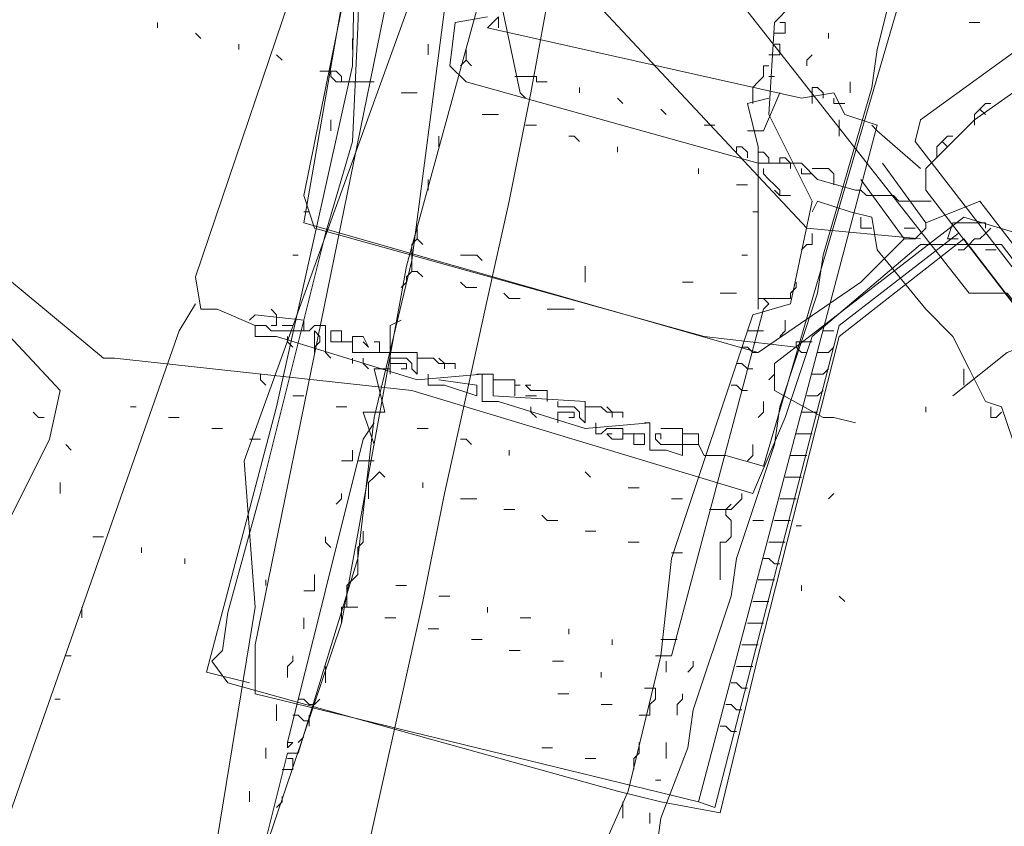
# Model space of a CAD drawing. Header units: metres. Extents: x 196942 to 197942, y 354692 to 355693.
# Tile 18 of 58: x 197207 to 197243, y 355334 to 355364. Entities that reach past the tile are written whole.
import ezdxf
from ezdxf.lldxf.tags import DXFTag

# ---------------------------------------------------------------- set-up
doc = ezdxf.new("R2010")
doc.units = ezdxf.units.M
for name, color, linetype, lineweight in [('B-OI-KL-DATA_Orientatieverzoek_BT Nederland_0000566275-G', 90, 'KL-DATA-N', 18), ('B-OI-KL-DATA_Orientatieverzoek_Eurofiber_0000560460-G', 90, 'KL-DATA-N', 18), ('B-OI-KL-DATA_Orientatieverzoek_KPN_0000546663-G', 90, 'KL-DATA-N', 18), ('B-OI-KL-DATA_Orientatieverzoek_prorail_0000596202-G', 90, 'KL-DATA-N', 18), ('B-OI-KL-DATA_Orientatieverzoek_Ziggo BV_0000546674-G', 90, 'KL-DATA-N', 18), ('B-OI-KL-ET_LS_Orientatieverzoek_Enexis_0000729946-G', 190, 'KL-LS-N', 18), ('B-OI-KL-ET_MS_Orientatieverzoek_Enexis_0000729946-G', 130, 'KL-MS-N', 18), ('B-OI-KL-ET_MS_Orientatieverzoek_prorail_0000596202-G', 130, 'KL-MS-N', 18), ('B-OI-KL-GAS_HD_Orientatieverzoek_Enexis_0000729946-G', 30, 'KL-GAS-HD-N', 18), ('B-OI-KL-GAS_LD_Orientatieverzoek_Enexis_0000729946-G', 50, 'KL-GAS-LD-N', 18), ('B-OI-KL-OVERIG_Orientatieverzoek_prorail_0000596202-G', 130, 'Continuous', 18), ('B-OI-KL-WATER_Orientatieverzoek_Nv WML_0000578862-G', 170, 'KL-WATER-N', 18)]:
    doc.layers.add(name, color=color, linetype=linetype, lineweight=lineweight)
doc.styles.get("Standard").update_dxf_attribs({"font": 'arial.ttf'})
tags = doc.linetypes.add('KL-DATA-N', pattern='A,4,-1,[101,NLCS.SHX,S=0.5,R=0,X=0,Y=0],-1,4,-1,["D",Standard,S=1,R=0,X=-0.25,Y=-0.5],-1.5', length=12.5).pattern_tags.tags
tags[18] = DXFTag(74, 10)
tags = doc.linetypes.add('KL-GAS-HD-N', pattern='A,4,-1,[69,NLCS.SHX,S=0.5,R=0,X=0,Y=0],-1,4,-1,["H",Standard,S=1,R=0,X=0,Y=-0.5],-2', length=13).pattern_tags.tags
tags[18] = DXFTag(74, 10)
tags = doc.linetypes.add('KL-GAS-LD-N', pattern='A,4,-1,[69,NLCS.SHX,S=0.5,R=0,X=0,Y=0],-1,4,-1,["L",Standard,S=1,R=0,X=0.25,Y=-0.5],-2', length=13).pattern_tags.tags
tags[18] = DXFTag(74, 10)
tags = doc.linetypes.add('KL-LS-N', pattern='A,4,-1,[103,NLCS.SHX,S=0.75,R=0,X=0,Y=0],-1,4,-1,["L",Standard,S=1,R=0,X=0,Y=-0.5],-2', length=13).pattern_tags.tags
tags[18] = DXFTag(74, 10)
tags = doc.linetypes.add('KL-MS-N', pattern='A,4,-1,[103,NLCS.SHX,S=0.75,R=0,X=0,Y=0],-1,4,-1,["M",Standard,S=1,R=0,X=0,Y=-0.5],-2', length=13).pattern_tags.tags
tags[18] = DXFTag(74, 10)
doc.linetypes.add('KL-WATER-N', pattern='A,7,-0.5,[168,NLCS.SHX,S=0.75,R=0,X=0.75,Y=0],-2', length=9.5)

msp = doc.modelspace()

# ---------------------------------------------------------------- linework, layer by layer
at = {"layer": 'B-OI-KL-DATA_Orientatieverzoek_BT Nederland_0000566275-G', "ltscale": 0.5, "flags": 128}
for points in [[(197218.45528, 355326.92896), (197219.0554, 355326.92896), (197219.45548, 355326.52888), (197221.85596, 355326.52888), (197222.25604, 355326.1288), (197225.0566, 355326.1288), (197225.45668, 355325.72872), (197228.0572, 355325.72872), (197228.85736, 355327.72912), (197229.0574, 355329.1294), (197230.45768, 355333.33024), (197230.65772, 355334.73052), (197231.65792, 355337.33104), (197231.85796, 355338.73132), (197233.25824, 355342.93216), (197233.45828, 355344.33244), (197234.85856, 355348.53328), (197235.0586, 355349.93356), (197236.45888, 355354.1344), (197236.65892, 355355.53468), (197238.45928, 355361.73592), (197238.65932, 355363.1362), (197241.0598, 355372.73812), (197243.46028, 355382.34004), (197245.86076, 355391.94196), (197248.26124, 355401.54388), (197250.26164, 355408.74532), (197251.26184, 355413.34624), (197251.66192, 355413.34624), (197251.86196, 355414.74652), (197252.46208, 355417.74712), (197252.86216, 355417.74712), (197253.0622, 355419.1474), (197253.66232, 355422.148), (197254.0624, 355422.148), (197254.26244, 355423.54828), (197255.46268, 355427.94916), (197256.66292, 355432.35004), (197257.66312, 355436.95096), (197258.0632, 355436.95096), (197258.26324, 355438.35124), (197258.86336, 355441.35184), (197259.26344, 355441.35184), (197259.46348, 355442.75212), (197260.0636, 355445.75272), (197260.46368, 355445.75272), (197260.66372, 355447.153), (197261.26384, 355450.1536), (197261.66392, 355450.1536), (197261.86396, 355451.55388), (197262.46408, 355454.55448), (197262.86416, 355454.55448), (197263.0642, 355455.95476), (197263.66432, 355458.95536), (197264.0644, 355458.95536), (197264.0644, 355460.55568), (197264.46448, 355460.55568), (197264.66452, 355461.95596), (197264.86456, 355463.35624), (197265.26464, 355463.35624), (197265.26464, 355464.95656), (197265.66472, 355464.95656), (197265.86476, 355466.35684), (197266.0648, 355467.75712), (197266.46488, 355467.75712), (197266.46488, 355469.35744), (197266.86496, 355469.35744), (197267.065, 355470.75772), (197268.0652, 355475.35864), (197268.46528, 355475.35864), (197268.66532, 355476.75892), (197270.0656, 355481.75992), (197270.26564, 355483.56028), (197271.0658, 355487.161), (197272.66612, 355492.76212), (197274.26644, 355498.36324), (197275.66672, 355502.56408), (197275.86676, 355503.96436), (197276.46688, 355506.1648), (197277.26704, 355507.76512), (197277.46708, 355509.1654), (197279.26744, 355514.56648), (197279.46748, 355515.96676), (197280.46768, 355519.36744)], [(197218.45528, 355326.92896), (197218.65532, 355328.32924), (197219.45548, 355331.92996), (197220.25564, 355335.53068), (197221.0558, 355339.1314), (197221.85596, 355342.73212), (197222.65612, 355346.73292), (197223.45628, 355350.33364), (197224.25644, 355353.93436), (197225.0566, 355357.53508), (197225.85676, 355361.53588), (197226.65692, 355365.93676), (197227.057, 355368.33724), (197227.85716, 355372.73812), (197227.85716, 355374.93856), (197226.85696, 355373.73832), (197225.25664, 355371.93796), (197225.25664, 355370.53768), (197224.85656, 355370.53768), (197224.0564, 355367.53708), (197224.45648, 355367.137), (197224.65652, 355365.33664), (197225.45668, 355361.53588), (197225.65672, 355361.33584)]]:
    msp.add_lwpolyline(points, dxfattribs=at)
at = {"layer": 'B-OI-KL-DATA_Orientatieverzoek_Eurofiber_0000560460-G', "ltscale": 0.5, "flags": 128}
msp.add_lwpolyline([(197497.71112, 355320.92776), (197493.71032, 355318.1272), (197481.70792, 355312.126), (197480.50768, 355311.72592), (197476.1068, 355308.92536), (197474.90656, 355307.32504), (197473.50628, 355307.125), (197461.70392, 355300.1236), (197450.50168, 355293.32224), (197430.29764, 355276.71892), (197420.0956, 355268.51728), (197420.69572, 355267.31704), (197427.69712, 355258.71532), (197427.29704, 355257.31504), (197415.49468, 355248.1132), (197406.69292, 355258.51528), (197404.49248, 355258.91536), (197399.0914, 355254.71452), (197380.48768, 355240.1116), (197371.88596, 355233.51028), (197365.0846, 355228.30924), (197353.0822, 355219.1074), (197347.68112, 355215.30664), (197346.0808, 355215.50668), (197345.88076, 355216.70692), (197346.88096, 355218.1072), (197346.68092, 355220.90776), (197313.27424, 355263.51628), (197303.87236, 355275.71872), (197293.0702, 355289.72152), (197285.0686, 355300.1236), (197274.26644, 355314.1264), (197257.86316, 355335.33064), (197241.85996, 355356.1348), (197237.25904, 355352.53408), (197234.25844, 355340.73172), (197232.85816, 355334.93056), (197230.65772, 355335.33064), (197229.0574, 355335.73072), (197214.65452, 355339.73152), (197214.0544, 355340.53168), (197214.45448, 355340.93176), (197214.65452, 355342.33204), (197215.85476, 355346.73292), (197218.25524, 355356.33484), (197219.25544, 355359.73552), (197219.45548, 355363.93636), (197219.85556, 355376.73892), (197221.25584, 355378.1392), (197221.0558, 355381.73992), (197220.45568, 355383.94036), (197208.45328, 355398.74332), (197187.84916, 355426.1488), (197176.44688, 355440.35164), (197158.0432, 355463.55628), (197154.24244, 355468.55728), (197149.0414, 355475.35864), (197143.84036, 355482.16), (197138.63932, 355488.96136), (197129.43748, 355500.96376), (197123.83636, 355508.1652), (197102.63212, 355535.37064), (197080.82776, 355563.57628), (197078.62732, 355565.77672), (197076.22684, 355566.57688), (197071.82596, 355566.37684), (197070.82576, 355566.1768), (197071.0258, 355567.57708), (197081.42788, 355598.58328), (197075.0266, 355602.58408), (197070.22564, 355606.98496)], dxfattribs=at)
at = {"layer": 'B-OI-KL-DATA_Orientatieverzoek_KPN_0000546663-G', "ltscale": 0.5, "flags": 128}
for points in [[(197232.058, 355335.33064), (197215.65472, 355339.33144), (197215.65472, 355341.1318), (197221.25584, 355368.53728), (197220.85576, 355371.93796), (197219.85556, 355373.93836), (197219.45548, 355372.73812), (197219.25544, 355362.53608), (197216.45488, 355349.93356), (197213.85436, 355340.1316), (197215.45468, 355339.73152)], [(197352.48208, 355213.90636), (197350.48168, 355215.90676), (197347.68112, 355219.50748), (197348.0812, 355220.30764), (197360.28364, 355230.1096), (197359.68352, 355230.70972), (197356.28284, 355228.1092), (197356.0828, 355227.50908), (197355.0826, 355227.30904), (197354.48248, 355226.70892), (197347.081, 355221.1078), (197346.0808, 355221.50788), (197321.27584, 355253.31424), (197290.66972, 355292.52208), (197290.0696, 355293.52228), (197240.45968, 355357.93516), (197240.45968, 355358.73532), (197242.26004, 355360.53568), (197244.26044, 355361.93596), (197245.46068, 355363.53628), (197246.66092, 355364.1364), (197247.061, 355364.93656), (197248.26124, 355365.53668), (197248.46128, 355366.1368), (197249.66152, 355366.73692), (197252.26204, 355368.73732), (197253.0622, 355367.73712), (197255.26264, 355368.33724), (197257.86316, 355369.73752), (197257.46308, 355370.1376), (197257.46308, 355369.73752)], [(197237.85916, 355357.93516), (197236.45888, 355358.33524), (197235.85876, 355358.93536), (197234.25844, 355358.93536), (197223.45628, 355361.93596), (197222.85616, 355362.53608), (197223.0562, 355364.1364), (197224.25644, 355364.33644)], [(197232.058, 355335.33064), (197238.65932, 355360.33564), (197237.45908, 355360.73572), (197237.059, 355361.53588), (197235.85876, 355361.33584), (197224.25644, 355363.93636), (197224.65652, 355364.33644), (197224.65652, 355363.93636)], [(197236.25884, 355361.33584), (197236.25884, 355361.73592), (197236.45888, 355361.73592), (197236.65892, 355361.53588), (197236.65892, 355361.33584)], [(197236.25884, 355361.33584), (197236.25884, 355361.1358)], [(197237.45908, 355361.1358), (197237.059, 355361.1358), (197237.059, 355361.33584)], [(197242.26004, 355360.53568), (197242.26004, 355360.73572), (197242.46008, 355360.93576), (197242.66012, 355361.1358), (197242.86016, 355361.1358)], [(197242.46008, 355360.93576), (197242.66012, 355360.73572)], [(197238.65932, 355360.1356), (197238.45928, 355360.33564)], [(197242.26004, 355360.53568), (197242.26004, 355360.33564)], [(197240.25964, 355358.73532), (197238.65932, 355360.1356)], [(197240.85976, 355359.33544), (197240.85976, 355359.53548), (197241.0598, 355359.73552), (197241.25984, 355359.93556), (197241.45988, 355359.93556)], [(197233.85836, 355359.1354), (197233.85836, 355359.33544), (197233.65832, 355359.53548), (197233.45828, 355359.53548), (197233.45828, 355359.33544)], [(197241.0598, 355359.73552), (197241.25984, 355359.53548)], [(197234.65852, 355358.93536), (197234.65852, 355359.1354), (197234.45848, 355359.33544), (197234.25844, 355359.33544), (197234.25844, 355359.1354)], [(197235.45868, 355358.73532), (197235.45868, 355358.93536), (197235.25864, 355359.1354), (197235.0586, 355359.1354), (197235.0586, 355358.93536)], [(197240.85976, 355359.33544), (197240.85976, 355359.1354)], [(197236.25884, 355358.53528), (197235.85876, 355358.53528), (197235.85876, 355358.73532)], [(197237.059, 355358.1352), (197237.059, 355358.53528), (197236.85896, 355358.73532), (197236.25884, 355358.73532)], [(197240.65972, 355357.53508), (197239.45948, 355357.53508), (197239.25944, 355357.73512), (197238.25924, 355357.73512), (197238.0592, 355357.93516), (197237.85916, 355357.93516)], [(197232.058, 355335.33064), (197232.65812, 355335.1306), (197237.25904, 355352.93416), (197241.65992, 355356.33484)], [(197236.65892, 355352.73412), (197237.059, 355352.73412)], [(197236.45888, 355351.93396), (197236.85896, 355351.93396)], [(197236.85896, 355351.93396), (197237.059, 355352.134)], [(197236.25884, 355351.1338), (197236.65892, 355351.1338)], [(197236.65892, 355351.1338), (197236.85896, 355351.33384)], [(197236.45888, 355350.33364), (197236.65892, 355350.53368)], [(197236.0588, 355350.33364), (197236.45888, 355350.33364)], [(197235.85876, 355349.73352), (197236.25884, 355349.73352)], [(197236.25884, 355349.73352), (197236.45888, 355349.73352)], [(197235.65872, 355348.93336), (197236.0588, 355348.93336)], [(197236.0588, 355348.93336), (197236.25884, 355348.93336)], [(197235.45868, 355348.1332), (197235.85876, 355348.1332)], [(197235.85876, 355348.1332), (197236.0588, 355348.1332)], [(197235.25864, 355347.33304), (197235.65872, 355347.33304)], [(197235.65872, 355347.33304), (197235.85876, 355347.33304)], [(197235.0586, 355346.53288), (197235.45868, 355346.53288)], [(197235.45868, 355346.53288), (197235.65872, 355346.53288)], [(197234.85856, 355345.73272), (197235.25864, 355345.73272)], [(197235.25864, 355345.73272), (197235.45868, 355345.73272)], [(197234.65852, 355344.93256), (197235.0586, 355344.93256)], [(197235.0586, 355344.93256), (197235.25864, 355344.93256)], [(197234.85856, 355344.1324), (197234.65852, 355344.33244), (197234.45848, 355344.33244)], [(197234.85856, 355344.1324), (197235.0586, 355344.1324)], [(197234.25844, 355343.53228), (197234.65852, 355343.53228)], [(197234.65852, 355343.53228), (197234.85856, 355343.53228)], [(197234.0584, 355342.73212), (197234.45848, 355342.73212)], [(197234.45848, 355342.73212), (197234.65852, 355342.73212)], [(197233.85836, 355341.93196), (197234.25844, 355341.93196)], [(197234.25844, 355341.93196), (197234.45848, 355341.93196)], [(197233.65832, 355341.1318), (197234.0584, 355341.1318)], [(197234.0584, 355341.1318), (197234.25844, 355341.1318)], [(197233.45828, 355340.33164), (197233.85836, 355340.33164)], [(197233.85836, 355340.33164), (197234.0584, 355340.33164)], [(197233.65832, 355339.53148), (197233.45828, 355339.73152), (197233.25824, 355339.73152)], [(197233.65832, 355339.53148), (197233.85836, 355339.53148)], [(197233.45828, 355338.73132), (197233.25824, 355338.93136), (197233.0582, 355338.93136)], [(197233.45828, 355338.73132), (197233.65832, 355338.73132)], [(197233.25824, 355337.93116), (197233.0582, 355338.1312), (197232.85816, 355338.1312)], [(197233.25824, 355337.93116), (197233.45828, 355337.93116)]]:
    msp.add_lwpolyline(points, dxfattribs=at)
at = {"layer": 'B-OI-KL-DATA_Orientatieverzoek_prorail_0000596202-G', "ltscale": 0.5, "flags": 128}
for points in [[(197227.25704, 355327.72912), (197215.25464, 355330.72972), (197216.85496, 355337.131), (197217.25504, 355337.131), (197219.45548, 355344.33244), (197220.0556, 355349.53348), (197221.45588, 355355.33464), (197222.85616, 355366.1368), (197228.25724, 355382.54008), (197228.65732, 355382.54008), (197229.65752, 355385.54068), (197234.0584, 355397.143), (197234.65852, 355403.1442), (197235.85876, 355409.1454), (197236.25884, 355419.34744), (197237.25904, 355424.94856), (197237.65912, 355424.94856), (197237.85916, 355423.34824), (197236.25884, 355413.1462), (197236.0588, 355413.1462)], [(197227.45708, 355330.32964), (197227.85716, 355332.13), (197229.45748, 355335.73072), (197230.65772, 355340.73172), (197231.0578, 355344.33244), (197234.0584, 355353.33424), (197235.45868, 355353.73432), (197236.25884, 355357.53508), (197234.65852, 355360.73572), (197234.85856, 355364.1364), (197235.45868, 355364.73652), (197235.45868, 355366.33684), (197235.85876, 355367.33704), (197236.25884, 355367.73712), (197236.25884, 355369.33744), (197236.65892, 355369.33744), (197236.25884, 355368.93736)], [(197234.85856, 355363.73632), (197235.25864, 355363.73632), (197235.25864, 355364.1364), (197235.0586, 355364.1364)], [(197234.65852, 355362.93616), (197235.0586, 355362.93616), (197235.0586, 355363.33624), (197234.85856, 355363.33624)], [(197234.0584, 355361.33584), (197234.0584, 355361.73592), (197234.25844, 355361.93596), (197234.45848, 355362.136), (197234.45848, 355362.53608), (197234.65852, 355362.53608)], [(197234.65852, 355362.136), (197234.85856, 355362.136)], [(197234.25844, 355353.53428), (197234.25844, 355359.53548), (197233.85836, 355361.1358), (197234.65852, 355361.33584)], [(197234.0584, 355361.33584), (197234.0584, 355361.1358)], [(197234.45848, 355353.53428), (197234.65852, 355353.73432), (197234.45848, 355353.93436), (197234.25844, 355353.93436)], [(197230.65772, 355340.73172), (197231.0578, 355340.73172), (197234.45848, 355353.53428)], [(197233.85836, 355352.73412), (197234.25844, 355352.73412)], [(197234.25844, 355352.73412), (197234.45848, 355352.73412)], [(197234.0584, 355351.93396), (197233.85836, 355352.134), (197233.65832, 355352.134)], [(197234.0584, 355351.93396), (197234.25844, 355351.93396)], [(197234.0584, 355351.33384), (197233.85836, 355351.33384), (197233.65832, 355351.53388), (197233.45828, 355351.53388)], [(197233.65832, 355350.53368), (197233.45828, 355350.73372), (197233.25824, 355350.73372)], [(197233.65832, 355350.53368), (197233.85836, 355350.53368)], [(197216.85496, 355337.53108), (197219.65552, 355348.73332), (197220.0556, 355349.33344)], [(197219.45548, 355347.93316), (197220.0556, 355347.93316)], [(197230.65772, 355341.33184), (197231.0578, 355341.33184)], [(197231.0578, 355341.33184), (197231.25784, 355341.33184)], [(197230.65772, 355340.73172), (197230.45768, 355340.73172)], [(197217.85516, 355338.93136), (197217.65512, 355338.93136), (197217.45508, 355339.1314), (197217.25504, 355339.1314)], [(197217.85516, 355338.93136), (197218.0552, 355339.1314)], [(197217.45508, 355338.33124), (197217.25504, 355338.53128), (197217.055, 355338.53128)], [(197217.45508, 355338.33124), (197217.65512, 355338.33124)], [(197217.25504, 355337.53108), (197217.45508, 355337.73112)], [(197216.85496, 355337.53108), (197217.055, 355337.53108), (197216.85496, 355337.33104), (197216.85496, 355337.53108)], [(197216.65492, 355336.53088), (197217.055, 355336.53088), (197217.055, 355336.93096), (197216.85496, 355336.93096)]]:
    msp.add_lwpolyline(points, dxfattribs=at)
at = {"layer": 'B-OI-KL-DATA_Orientatieverzoek_Ziggo BV_0000546674-G', "ltscale": 0.5, "flags": 128}
msp.add_lwpolyline([(197255.46268, 355338.33124), (197250.86176, 355344.53248), (197250.26164, 355344.73252), (197249.46148, 355346.53288), (197243.46028, 355354.1344), (197242.06, 355354.1344), (197220.65572, 355381.33984), (197218.0552, 355385.1406), (197216.65492, 355384.1404), (197216.0548, 355384.1404), (197212.65412, 355380.93976), (197212.25404, 355380.1396), (197209.0534, 355377.139), (197208.65332, 355376.33884), (197205.45268, 355373.1382), (197201.85196, 355369.53748), (197201.65192, 355368.73732), (197198.45128, 355365.73672), (197194.85056, 355361.93596), (197191.24984, 355358.1352), (197189.84956, 355356.73492), (197189.84956, 355355.33464), (197188.44928, 355354.1344)], dxfattribs=at)
at = {"layer": 'B-OI-KL-ET_LS_Orientatieverzoek_Enexis_0000729946-G', "ltscale": 0.5, "flags": 128}
for points in [[(197249.86156, 355345.33264), (197249.46148, 355346.73292), (197244.26044, 355354.53448), (197243.86036, 355356.33484), (197241.85996, 355356.93496), (197234.85856, 355351.53388), (197234.85856, 355350.53368), (197236.65892, 355349.53348), (197237.059, 355349.53348), (197237.85916, 355349.33344)], [(197242.86016, 355356.53488), (197242.66012, 355356.33484), (197242.46008, 355356.1348), (197242.26004, 355356.1348), (197242.06, 355355.93476), (197241.85996, 355355.73472), (197241.65992, 355355.73472)]]:
    msp.add_lwpolyline(points, dxfattribs=at)
at = {"layer": 'B-OI-KL-ET_MS_Orientatieverzoek_Enexis_0000729946-G', "ltscale": 0.5, "flags": 128}
for points in [[(197235.65872, 355352.134), (197232.25804, 355352.53408), (197217.85516, 355356.53488), (197217.45508, 355357.73512), (197220.45568, 355372.53808), (197221.0558, 355379.53948), (197219.65552, 355385.94076), (197218.65532, 355386.1408), (197216.25484, 355383.34024), (197216.65492, 355374.53848), (197219.45548, 355370.53768), (197220.0556, 355370.53768)], [(197240.25964, 355356.1348), (197236.0588, 355356.53488), (197227.45708, 355365.73672), (197220.0556, 355370.1376)], [(197106.0328, 355302.72412), (197107.033, 355302.72412), (197109.0334, 355300.92376), (197109.63352, 355300.92376), (197111.83396, 355300.72372), (197133.43828, 355309.1254), (197149.64152, 355317.72712), (197156.44288, 355322.32804), (197193.0502, 355358.93536), (197197.25104, 355362.93616), (197198.25124, 355361.33584), (197198.45128, 355361.33584), (197210.0536, 355351.73392), (197210.45368, 355351.73392), (197221.45588, 355350.53368), (197234.0584, 355346.73292), (197235.25864, 355349.53348), (197236.25884, 355352.53408), (197240.25964, 355355.93476), (197243.26024, 355355.93476), (197247.061, 355350.93376), (197247.46108, 355350.93376)], [(197241.25984, 355356.1348), (197241.45988, 355356.73492), (197242.66012, 355356.73492), (197242.66012, 355356.53488)], [(197235.85876, 355351.93396), (197235.65872, 355352.134), (197235.65872, 355352.33404), (197236.0588, 355352.33404)], [(197236.0588, 355352.33404), (197236.25884, 355352.33404)], [(197235.85876, 355351.93396), (197236.0588, 355351.93396)]]:
    msp.add_lwpolyline(points, dxfattribs=at)
at = {"layer": 'B-OI-KL-ET_MS_Orientatieverzoek_prorail_0000596202-G', "ltscale": 0.5, "flags": 128}
msp.add_lwpolyline([(197184.0484, 355246.1128), (197186.44888, 355258.31524), (197192.25004, 355276.91896), (197203.65232, 355322.92816), (197204.25244, 355323.72832), (197205.0526, 355323.72832), (197212.25404, 355321.52788), (197213.25424, 355325.52868), (197214.0544, 355332.73012), (197215.65472, 355342.53208), (197215.25464, 355347.93316), (197228.0572, 355383.34024), (197233.85836, 355400.1436), (197234.25844, 355400.34364), (197233.65832, 355395.94276), (197226.25684, 355372.138), (197224.85656, 355371.53788), (197224.0564, 355365.33664), (197221.25584, 355355.1346), (197218.85536, 355341.93196), (197213.65432, 355326.52888), (197213.65432, 355326.52888)], dxfattribs=at)
at = {"layer": 'B-OI-KL-GAS_HD_Orientatieverzoek_Enexis_0000729946-G', "ltscale": 0.5, "flags": 128}
for points in [[(197239.65952, 355356.1348), (197238.0592, 355354.53448), (197234.25844, 355351.93396), (197217.45508, 355356.73492), (197220.65572, 355375.1386), (197220.0556, 355383.34024), (197218.25524, 355388.34124), (197178.44728, 355439.35144), (197130.0376, 355501.56388), (197115.83476, 355519.1674), (197114.63452, 355519.56748), (197114.23444, 355520.56768), (197113.23424, 355520.36764), (197112.83416, 355522.168), (197080.62772, 355563.37624), (197078.62732, 355564.77652), (197066.22484, 355565.57668), (197055.82276, 355568.57728), (197051.62192, 355567.97716), (197047.42108, 355566.97696), (197046.62092, 355568.1772), (197033.61832, 355622.38804), (197033.0182, 355625.38864), (196968.20524, 355612.38604), (196943.20024, 355607.58508)], [(197344.48048, 355225.70872), (197343.0802, 355227.109), (197242.46008, 355357.53508), (197240.45968, 355356.73492), (197238.85936, 355358.93536)], [(197239.65952, 355356.1348), (197238.0592, 355358.33524)], [(197239.65952, 355356.1348), (197240.0596, 355356.1348), (197240.25964, 355356.33484), (197240.45968, 355356.53488), (197240.45968, 355356.73492)]]:
    msp.add_lwpolyline(points, dxfattribs=at)
at = {"layer": 'B-OI-KL-GAS_LD_Orientatieverzoek_Enexis_0000729946-G', "ltscale": 0.5, "flags": 128}
for points in [[(197180.24764, 355346.33284), (197188.84936, 355354.93456), (197196.25084, 355362.93616), (197196.85096, 355362.93616), (197208.45328, 355350.53368), (197208.0532, 355348.73332), (197205.0526, 355342.73212), (197201.0518, 355344.73252), (197201.65192, 355346.1328)], [(197240.45968, 355356.73492), (197238.85936, 355358.93536)], [(197239.65952, 355356.1348), (197238.0592, 355358.33524)], [(197247.061, 355350.33364), (197245.0606, 355352.53408), (197243.46028, 355351.93396), (197241.45988, 355350.33364)]]:
    msp.add_lwpolyline(points, dxfattribs=at)
at = {"layer": 'B-OI-KL-OVERIG_Orientatieverzoek_prorail_0000596202-G', "ltscale": 0.5, "flags": 128}
for points in [[(197212.054, 355363.93636), (197212.054, 355364.1364)], [(197242.06, 355364.1364), (197242.46008, 355364.1364)], [(197213.65432, 355363.53628), (197213.45428, 355363.73632)], [(197219.25544, 355363.1362), (197219.25544, 355363.53628)], [(197236.85896, 355363.53628), (197236.85896, 355363.73632)], [(197215.0546, 355363.1362), (197215.0546, 355363.33624)], [(197222.056, 355362.93616), (197222.056, 355363.33624)], [(197223.45628, 355362.73612), (197223.45628, 355363.1362)], [(197216.65492, 355362.73612), (197216.45488, 355362.93616)], [(197223.45628, 355362.73612), (197223.25624, 355362.53608)], [(197223.45628, 355362.73612), (197223.65632, 355362.53608)], [(197236.0588, 355362.53608), (197236.0588, 355362.73612), (197236.25884, 355362.93616)], [(197218.85536, 355361.93596), (197218.85536, 355362.136), (197218.65532, 355362.33604), (197218.0552, 355362.33604)], [(197218.85536, 355361.93596), (197218.65532, 355361.93596), (197218.45528, 355362.136), (197218.45528, 355362.33604)], [(197226.0568, 355361.93596), (197226.0568, 355362.136), (197225.25664, 355362.136)], [(197218.85536, 355361.93596), (197220.0556, 355361.93596)], [(197226.0568, 355361.93596), (197226.45688, 355361.93596)], [(197227.65712, 355361.53588), (197227.65712, 355361.73592)], [(197237.65912, 355361.53588), (197237.65912, 355361.93596)], [(197221.0558, 355361.53588), (197221.65592, 355361.53588)], [(197229.25744, 355361.1358), (197229.0574, 355361.33584)], [(197233.85836, 355360.1356), (197234.45848, 355360.1356), (197235.0586, 355361.53588)], [(197230.85776, 355360.73572), (197230.65772, 355360.93576)], [(197224.0564, 355360.73572), (197224.65652, 355360.73572)], [(197218.45528, 355360.1356), (197218.45528, 355360.53568)], [(197225.65672, 355360.33564), (197226.0568, 355360.33564)], [(197232.25804, 355360.33564), (197232.65812, 355360.33564)], [(197237.25904, 355359.93556), (197237.25904, 355360.53568)], [(197222.45608, 355359.53548), (197222.45608, 355359.93556)], [(197227.65712, 355359.73552), (197227.45708, 355359.93556), (197227.25704, 355359.93556)], [(197229.0574, 355359.33544), (197229.0574, 355359.53548)], [(197232.058, 355358.53528), (197232.058, 355358.73532)], [(197235.0586, 355357.73512), (197235.0586, 355357.93516), (197234.85856, 355358.1352), (197234.65852, 355358.33524), (197234.45848, 355358.53528), (197234.45848, 355358.73532)], [(197222.056, 355357.93516), (197222.056, 355358.33524)], [(197233.45828, 355358.1352), (197233.85836, 355358.1352)], [(197235.0586, 355357.73512), (197234.85856, 355357.93516)], [(197235.0586, 355357.73512), (197235.45868, 355357.73512)], [(197249.66152, 355341.1318), (197249.0614, 355342.33204), (197248.46128, 355342.73212), (197248.26124, 355343.53228), (197247.66112, 355343.53228), (197247.46108, 355344.73252), (197246.46088, 355345.33264), (197246.26084, 355346.1328), (197245.66072, 355346.1328), (197245.26064, 355347.33304), (197244.66052, 355347.33304), (197244.26044, 355348.73332), (197243.66032, 355348.73332), (197243.26024, 355349.93356), (197242.66012, 355350.1336), (197242.06, 355351.33384), (197241.45988, 355352.53408), (197240.45968, 355353.53428), (197238.65932, 355355.73472), (197238.45928, 355356.93496), (197237.65912, 355357.135), (197236.45888, 355357.53508), (197236.25884, 355357.135)], [(197217.45508, 355357.135), (197217.65512, 355357.135)], [(197234.0584, 355357.135), (197234.25844, 355357.135)], [(197238.45928, 355356.53488), (197238.0592, 355356.53488), (197238.0592, 355356.93496)], [(197221.45588, 355354.93456), (197221.45588, 355355.93476), (197221.65592, 355356.1348), (197221.65592, 355356.53488)], [(197239.65952, 355356.53488), (197240.0596, 355356.53488)], [(197235.85876, 355355.73472), (197236.0588, 355355.93476), (197236.25884, 355355.93476), (197236.25884, 355356.33484)], [(197221.65592, 355356.1348), (197221.85596, 355355.93476)], [(197241.25984, 355356.1348), (197241.65992, 355356.1348)], [(197217.055, 355355.53468), (197217.25504, 355355.53468)], [(197224.0564, 355355.33464), (197223.85636, 355355.53468), (197223.25624, 355355.53468)], [(197233.65832, 355355.53468), (197233.85836, 355355.53468)], [(197242.66012, 355355.73472), (197243.0602, 355355.73472)], [(197227.85716, 355354.53448), (197227.85716, 355355.1346)], [(197221.45588, 355354.93456), (197221.25584, 355354.73452), (197221.25584, 355354.53448), (197221.0558, 355354.33444)], [(197221.45588, 355354.93456), (197221.65592, 355354.93456), (197221.85596, 355354.73452)], [(197223.45628, 355354.33444), (197223.25624, 355354.53448)], [(197231.45788, 355354.53448), (197231.85796, 355354.53448)], [(197234.25844, 355353.93436), (197235.45868, 355353.93436), (197235.45868, 355354.1344), (197235.65872, 355354.33444), (197235.65872, 355354.53448)], [(197223.45628, 355354.33444), (197223.85636, 355354.33444)], [(197225.0566, 355353.93436), (197224.85656, 355354.1344)], [(197232.85816, 355354.1344), (197233.45828, 355354.1344)], [(197225.0566, 355353.93436), (197225.45668, 355353.93436)], [(197226.45688, 355353.53428), (197227.45708, 355353.53428)], [(197220.0556, 355348.53328), (197219.65552, 355349.73352), (197220.45568, 355349.73352), (197220.0556, 355351.33384), (197220.65572, 355351.33384), (197220.65572, 355352.93416), (197221.0558, 355353.1342)], [(197235.0586, 355352.53408), (197235.25864, 355352.73412), (197235.25864, 355353.1342)], [(197216.25484, 355352.53408), (197216.45488, 355352.53408)], [(197234.65852, 355350.93376), (197234.85856, 355351.1338), (197234.85856, 355351.53388)], [(197216.0548, 355350.73372), (197215.85476, 355350.93376), (197215.85476, 355351.1338)], [(197241.85996, 355351.33384), (197241.85996, 355350.73372)], [(197217.055, 355350.33364), (197217.45508, 355350.33364)], [(197234.25844, 355349.53348), (197234.45848, 355349.73352), (197234.45848, 355350.1336)], [(197207.65312, 355349.53348), (197207.45308, 355349.73352)], [(197211.0538, 355349.93356), (197211.25384, 355349.93356)], [(197218.65532, 355349.93356), (197219.0554, 355349.93356)], [(197240.45968, 355349.73352), (197240.45968, 355349.93356)], [(197243.26024, 355349.73352), (197243.0602, 355349.53348), (197242.86016, 355349.53348), (197242.86016, 355349.93356)], [(197207.65312, 355349.53348), (197207.85316, 355349.53348)], [(197212.45408, 355349.53348), (197212.85416, 355349.53348)], [(197214.0544, 355349.1334), (197214.45448, 355349.1334)], [(197221.65592, 355349.1334), (197222.056, 355349.1334)], [(197208.85336, 355348.33324), (197208.65332, 355348.53328)], [(197215.45468, 355348.73332), (197215.85476, 355348.73332)], [(197223.65632, 355348.53328), (197223.45628, 355348.73332), (197223.25624, 355348.73332)], [(197233.85836, 355347.93316), (197234.0584, 355348.1332), (197234.0584, 355348.53328)], [(197218.85536, 355347.93316), (197219.25544, 355347.93316), (197219.25544, 355348.33324)], [(197225.0566, 355348.1332), (197225.0566, 355348.33324)], [(197219.85556, 355346.53288), (197219.85556, 355347.133), (197220.0556, 355347.33304), (197220.25564, 355347.53308), (197220.45568, 355347.33304)], [(197228.0572, 355347.33304), (197227.85716, 355347.53308)], [(197208.45328, 355346.73292), (197208.45328, 355347.133)], [(197221.85596, 355346.93296), (197221.85596, 355347.133)], [(197218.65532, 355346.33284), (197218.85536, 355346.53288), (197218.85536, 355346.73292)], [(197229.45748, 355346.93296), (197229.85756, 355346.93296)], [(197233.0582, 355346.1328), (197233.25824, 355346.1328), (197233.45828, 355346.33284), (197233.65832, 355346.53288), (197233.65832, 355346.73292)], [(197236.85896, 355346.53288), (197237.059, 355346.73292)], [(197223.25624, 355346.53288), (197223.85636, 355346.53288)], [(197231.0578, 355346.53288), (197231.45788, 355346.53288)], [(197224.85656, 355346.1328), (197225.25664, 355346.1328)], [(197233.0582, 355346.1328), (197232.45808, 355346.1328)], [(197233.0582, 355346.1328), (197233.0582, 355345.93276), (197233.25824, 355345.73272), (197233.25824, 355345.1326), (197233.0582, 355344.93256), (197232.85816, 355344.93256), (197232.85816, 355343.53228)], [(197233.0582, 355346.1328), (197233.25824, 355346.33284)], [(197226.45688, 355345.73272), (197226.25684, 355345.93276)], [(197226.45688, 355345.73272), (197226.85696, 355345.73272)], [(197234.0584, 355345.73272), (197234.45848, 355345.73272)], [(197219.0554, 355342.53208), (197219.0554, 355343.33224), (197219.25544, 355343.53228), (197219.45548, 355343.73232), (197219.45548, 355344.73252), (197219.65552, 355344.93256), (197219.65552, 355345.33264)], [(197227.85716, 355345.33264), (197228.25724, 355345.33264)], [(197235.65872, 355345.53268), (197235.85876, 355345.53268)], [(197209.65352, 355345.1326), (197210.0536, 355345.1326)], [(197218.45528, 355344.73252), (197218.25524, 355344.93256), (197218.25524, 355345.1326)], [(197229.45748, 355344.93256), (197229.85756, 355344.93256)], [(197211.45388, 355344.53248), (197211.45388, 355344.73252)], [(197231.0578, 355344.53248), (197231.45788, 355344.53248)], [(197213.0542, 355344.1324), (197213.0542, 355344.33244)], [(197216.0548, 355343.33224), (197216.0548, 355343.53228)], [(197217.45508, 355343.1322), (197217.85516, 355343.1322), (197217.85516, 355343.73232)], [(197220.85576, 355343.33224), (197221.25584, 355343.33224)], [(197235.85876, 355343.1322), (197235.85876, 355343.33224)], [(197222.45608, 355342.93216), (197222.85616, 355342.93216)], [(197237.45908, 355342.73212), (197237.25904, 355342.93216)], [(197209.25344, 355342.132), (197209.25344, 355342.53208)], [(197219.0554, 355342.53208), (197218.85536, 355342.53208), (197218.85536, 355341.93196)], [(197219.0554, 355342.53208), (197219.45548, 355342.53208)], [(197224.25644, 355342.33204), (197224.25644, 355342.53208)], [(197217.45508, 355341.73192), (197217.45508, 355342.132)], [(197220.45568, 355342.132), (197220.85576, 355342.132)], [(197225.45668, 355342.132), (197225.85676, 355342.132)], [(197222.056, 355341.73192), (197222.45608, 355341.73192)], [(197227.25704, 355341.53188), (197227.25704, 355341.73192)], [(197223.65632, 355341.33184), (197224.0564, 355341.33184)], [(197228.85736, 355341.1318), (197228.85736, 355341.33184)], [(197225.0566, 355340.93176), (197225.45668, 355340.93176)], [(197208.65332, 355340.73172), (197208.85336, 355340.73172)], [(197216.85496, 355339.93156), (197216.85496, 355340.33164), (197217.055, 355340.53168), (197217.055, 355340.73172)], [(197226.65692, 355340.53168), (197227.057, 355340.53168)], [(197230.85776, 355340.1316), (197230.85776, 355340.53168)], [(197231.65792, 355340.1316), (197231.85796, 355340.33164), (197231.85796, 355340.53168)], [(197218.25524, 355339.73152), (197218.25524, 355340.33164)], [(197228.45728, 355339.93156), (197228.45728, 355340.1316)], [(197229.85756, 355338.53128), (197230.25764, 355338.53128), (197230.25764, 355338.93136), (197230.45768, 355339.1314), (197230.45768, 355339.53148), (197230.0576, 355339.53148)], [(197208.25324, 355339.1314), (197208.45328, 355339.1314)], [(197226.85696, 355339.33144), (197227.25704, 355339.33144)], [(197231.25784, 355338.53128), (197231.25784, 355338.93136), (197231.45788, 355339.1314), (197231.45788, 355339.33144)], [(197216.45488, 355338.33124), (197216.45488, 355338.93136)], [(197228.45728, 355338.93136), (197228.85736, 355338.93136)], [(197217.65512, 355338.1312), (197217.65512, 355338.53128)], [(197216.0548, 355336.93096), (197216.0548, 355337.33104)], [(197226.25684, 355337.33104), (197226.65692, 355337.33104)], [(197229.65752, 355336.53088), (197229.65752, 355336.93096), (197229.85756, 355337.131), (197229.85756, 355337.53108)], [(197230.85776, 355336.93096), (197230.85776, 355337.53108)], [(197217.055, 355336.53088), (197217.055, 355336.93096)], [(197227.85716, 355336.93096), (197228.25724, 355336.93096)], [(197230.45768, 355336.1308), (197230.65772, 355336.1308)], [(197215.45468, 355335.33064), (197215.45468, 355335.73072)], [(197216.45488, 355335.1306), (197216.65492, 355335.33064), (197216.65492, 355335.53068)], [(197229.25744, 355334.73052), (197229.25744, 355335.33064)], [(197230.25764, 355334.53048), (197230.25764, 355334.93056)]]:
    msp.add_lwpolyline(points, dxfattribs=at)
at = {"layer": 'B-OI-KL-WATER_Orientatieverzoek_Nv WML_0000578862-G', "ltscale": 0.5, "flags": 128}
for points in [[(197231.45788, 355348.53328), (197232.058, 355348.53328), (197232.25804, 355348.1332), (197233.0582, 355348.1332), (197234.45848, 355347.73312), (197250.66172, 355403.1442), (197280.0676, 355511.76592), (197280.86776, 355511.76592), (197289.66952, 355509.56548), (197284.66852, 355489.96156), (197280.0676, 355478.95936), (197261.86396, 355412.54608), (197258.86336, 355401.54388), (197256.86296, 355389.1414), (197252.86216, 355374.1384)], [(197094.83056, 355318.1272), (197105.23264, 355318.92736), (197106.63292, 355302.72412), (197109.43348, 355301.1238), (197114.0344, 355302.124), (197125.83676, 355306.52488), (197149.84156, 355318.52728), (197155.44268, 355321.92796), (197181.84796, 355347.33304), (197217.45508, 355384.94056), (197218.0552, 355384.94056), (197220.25564, 355382.94016), (197217.65512, 355367.137), (197213.45428, 355354.73452), (197213.65432, 355353.53428), (197214.25444, 355353.53428), (197215.65472, 355352.93416), (197215.65472, 355352.53408), (197216.45488, 355352.53408), (197221.65592, 355350.93376), (197224.0564, 355351.1338), (197224.0564, 355350.1336), (197224.65652, 355350.1336), (197227.85716, 355349.1334), (197230.25764, 355349.33344), (197230.25764, 355348.33324), (197230.85776, 355348.33324), (197231.45788, 355348.1332), (197231.45788, 355349.1334), (197230.65772, 355349.1334)], [(197339.67952, 355232.51008), (197329.0774, 355244.71252), (197240.0596, 355359.73552), (197240.25964, 355360.53568), (197250.46168, 355367.93716), (197252.66212, 355373.93836), (197254.0624, 355373.93836), (197254.66252, 355372.73812), (197255.86276, 355364.1364), (197275.26664, 355339.53148), (197291.0698, 355318.32724), (197344.28044, 355249.1134), (197344.48048, 355249.1134), (197350.88176, 355240.91176)], [(197213.45428, 355353.73432), (197212.85416, 355352.73412), (197203.85236, 355327.129), (197202.85216, 355326.52888), (197188.0492, 355266.91696), (197184.44848, 355264.91656), (197182.84816, 355258.71532), (197179.84756, 355257.31504), (197170.44568, 355259.71552), (197169.64552, 355258.91536), (197155.24264, 355207.90516), (197155.24264, 355206.90496)], [(197217.45508, 355352.73412), (197217.45508, 355353.1342), (197215.65472, 355353.33424), (197215.45468, 355353.1342)], [(197216.45488, 355353.33424), (197216.25484, 355353.53428)], [(197216.45488, 355353.33424), (197216.45488, 355352.93416), (197216.25484, 355352.93416)], [(197218.25524, 355351.93396), (197218.25524, 355352.93416), (197217.85516, 355352.93416), (197217.65512, 355352.73412), (197216.25484, 355352.73412), (197216.0548, 355352.93416), (197215.65472, 355352.93416)], [(197216.65492, 355352.93416), (197217.055, 355352.93416)], [(197216.85496, 355352.33404), (197216.85496, 355352.53408)], [(197217.85516, 355352.134), (197217.85516, 355352.73412), (197218.0552, 355352.53408), (197218.0552, 355352.33404), (197217.85516, 355352.134)], [(197218.85536, 355352.33404), (197218.85536, 355352.73412), (197218.45528, 355352.73412), (197218.45528, 355352.33404), (197219.25544, 355352.33404)], [(197221.65592, 355351.1338), (197221.65592, 355351.93396), (197219.25544, 355351.93396), (197219.25544, 355352.53408), (197219.65552, 355352.53408), (197219.85556, 355352.134), (197219.65552, 355352.33404)], [(197216.85496, 355352.33404), (197217.055, 355352.134)], [(197220.25564, 355351.93396), (197220.25564, 355352.33404), (197220.0556, 355352.33404)], [(197217.85516, 355352.134), (197217.85516, 355351.93396)], [(197218.25524, 355351.93396), (197218.45528, 355351.73392)], [(197221.65592, 355351.1338), (197221.45588, 355351.33384), (197221.45588, 355351.53388), (197221.25584, 355351.73392), (197220.65572, 355351.73392), (197220.65572, 355351.93396)], [(197219.25544, 355351.73392), (197219.25544, 355351.53388)], [(197219.65552, 355351.53388), (197219.65552, 355351.73392)], [(197219.65552, 355351.53388), (197219.85556, 355351.33384)], [(197220.65572, 355351.33384), (197220.65572, 355351.53388), (197221.25584, 355351.53388), (197221.25584, 355351.33384), (197221.0558, 355351.33384)], [(197223.0562, 355351.33384), (197223.0562, 355351.53388), (197222.45608, 355351.53388), (197222.25604, 355351.73392), (197221.65592, 355351.73392)], [(197222.65612, 355351.53388), (197222.45608, 355351.73392)], [(197222.65612, 355351.53388), (197222.65612, 355351.33384)], [(197220.65572, 355351.33384), (197220.65572, 355351.1338)], [(197222.056, 355351.1338), (197222.056, 355350.73372), (197222.65612, 355350.73372), (197223.85636, 355350.33364), (197223.85636, 355350.73372), (197222.45608, 355350.93376)], [(197224.0564, 355351.1338), (197223.85636, 355351.1338)], [(197224.45648, 355350.93376), (197224.45648, 355351.1338), (197224.0564, 355351.1338)], [(197227.85716, 355349.33344), (197227.85716, 355350.1336), (197224.45648, 355350.33364), (197224.45648, 355350.93376), (197225.25664, 355350.93376), (197225.25664, 355350.33364)], [(197224.45648, 355350.93376), (197224.45648, 355350.53368)], [(197225.45668, 355350.73372), (197225.25664, 355350.73372)], [(197226.45688, 355350.1336), (197226.45688, 355350.53368), (197225.85676, 355350.53368), (197225.65672, 355350.73372), (197225.85676, 355350.73372)], [(197225.65672, 355350.33364), (197226.0568, 355350.33364)], [(197227.85716, 355349.33344), (197227.65712, 355349.53348), (197227.65712, 355349.73352), (197227.45708, 355349.93356), (197226.85696, 355349.93356), (197226.85696, 355350.1336)], [(197225.85676, 355349.73352), (197225.85676, 355349.93356)], [(197225.85676, 355349.73352), (197226.0568, 355349.53348)], [(197226.85696, 355349.53348), (197226.85696, 355349.73352), (197227.45708, 355349.73352), (197227.45708, 355349.53348), (197227.25704, 355349.53348)], [(197229.25744, 355349.53348), (197229.25744, 355349.73352), (197228.65732, 355349.73352), (197228.45728, 355349.93356), (197227.85716, 355349.93356)], [(197228.85736, 355349.73352), (197228.65732, 355349.93356)], [(197228.85736, 355349.73352), (197228.85736, 355349.53348)], [(197226.85696, 355349.53348), (197226.85696, 355349.33344)], [(197229.25744, 355348.93336), (197229.25744, 355349.1334), (197228.65732, 355349.1334), (197228.45728, 355348.93336), (197228.25724, 355348.93336), (197228.25724, 355349.33344)], [(197230.25764, 355349.33344), (197230.0576, 355349.33344)], [(197229.25744, 355348.93336), (197229.25744, 355348.73332), (197228.85736, 355348.73332), (197228.65732, 355348.93336), (197228.85736, 355348.93336)], [(197229.25744, 355348.93336), (197230.0576, 355348.93336), (197230.0576, 355348.53328), (197229.65752, 355348.53328), (197229.65752, 355348.93336)], [(197231.45788, 355348.53328), (197230.65772, 355348.53328), (197230.45768, 355348.73332), (197230.45768, 355348.93336), (197230.65772, 355348.93336), (197230.65772, 355348.73332)], [(197231.65792, 355348.93336), (197231.45788, 355348.93336)], [(197232.058, 355348.53328), (197232.058, 355348.93336), (197231.65792, 355348.93336)]]:
    msp.add_lwpolyline(points, dxfattribs=at)

doc.saveas('drawing.dxf')
